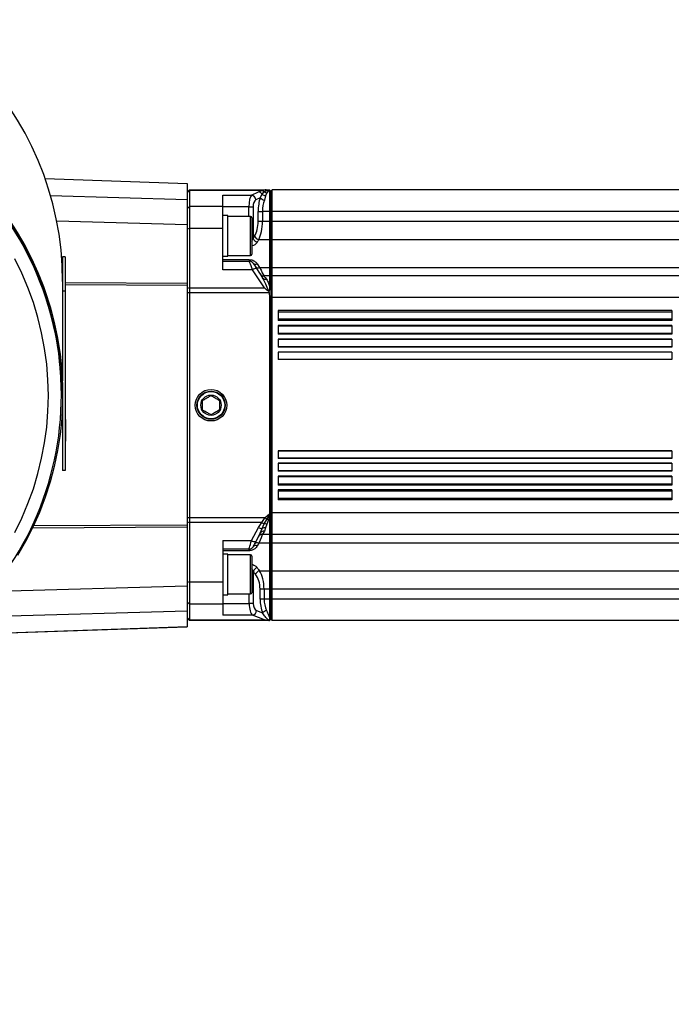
# Model space of a CAD drawing. Extents: x 0 to 8410, y 0 to 5940.
# Tile 76 of 110: x 6178 to 6452, y 3134 to 3546. Entities that reach past the tile are written whole.
import ezdxf

# ---------------------------------------------------------------- set-up
doc = ezdxf.new("R2010")
doc.units = 0
doc.header["$LTSCALE"] = 10
doc.linetypes.add('CENTERX2', pattern=[20.32, 12.7, -2.54, 2.54, -2.54])
doc.layers.get('0').update_dxf_attribs({"linetype": 'CONTINUOUS'})
doc.styles.add('SLDTEXTSTYLE0', font='TXT', dxfattribs={"width": 0.605})
doc.dimstyles.new('SLDDIMSTYLE11', dxfattribs={"dimtxt": 50, "dimasz": 50, "dimexe": 0, "dimexo": 0.0625, "dimgap": 12.5, "dimtad": 1, "dimdec": 1, "dimrnd": 1e-09, "dimzin": 12, "dimtxsty": 'SLDTEXTSTYLE0', "dimsah": 1, "dimcen": 0.09, "dimazin": 3, "dimtfac": 1, "dimtmove": 0, "dimatfit": 3, "dimtolj": 1, "dimtzin": 12})

# ---------------------------------------------------------------- blocks, each defined once
blk = doc.blocks.new('_D_21')
at = {"color": 7, "linetype": 'CONTINUOUS'}
for p, q in [((5638.08, 3303.69), (5638.08, 3824.64)), ((5744.08, 3303.69), (5744.08, 3824.64)), ((5638.08, 3809.64), (5538.08, 3809.64)), ((5638.08, 3809.64), (5744.08, 3809.64)), ((5744.08, 3809.64), (6258.91, 3809.64))]:
    blk.add_line(p, q, dxfattribs=at)
for points in [[(5638.08, 3809.64), (5588.08, 3817.14), (5588.08, 3802.14)], [(5744.08, 3809.64), (5794.08, 3802.14), (5794.08, 3817.14)]]:
    blk.add_solid(points, dxfattribs=at)
at = {"color": 7, "linetype": 'CONTINUOUS', "char_height": 50, "attachment_point": 1, "style": 'SLDTEXTSTYLE0'}
for s, insert in [('106', (5987.94, 3950.83)), ('(4x M12)', (5987.94, 3874.1))]:
    blk.add_mtext(s, dxfattribs=dict(at, insert=insert))

msp = doc.modelspace()

# ---------------------------------------------------------------- linework, layer by layer
at = {"color": 7, "linetype": 'CONTINUOUS'}
for p, q in [((6188.731794, 3479.200068), (6248.080914, 3477.127554)), ((6248.080914, 3477.127554), (6248.080914, 3476.991298)), ((6248.080914, 3476.991298), (6248.080914, 3470.45994)), ((6249.080961, 3474.452915), (6248.080914, 3473.452928)), ((6249.080961, 3474.452915), (6249.080961, 3474.180343)), ((6249.080961, 3474.452915), (6280.671542, 3474.452915)), ((6249.080961, 3474.180343), (6249.080961, 3467.519882)), ((6280.671542, 3474.452915), (6282.572393, 3474.452915)), ((6282.572393, 3474.452915), (6282.570784, 3474.428656)), ((6282.570784, 3474.428656), (6282.580917, 3474.354687)), ((6283.08094, 3473.952951), (6282.580917, 3474.452915)), ((6282.580917, 3474.354687), (6282.580917, 3465.452912)), ((6283.580904, 3474.452915), (6283.08094, 3473.952951)), ((6283.08094, 3473.952951), (6283.08094, 3465.452912)), ((6283.580904, 3465.452912), (6283.580904, 3474.452915)), ((6453.580921, 3474.452915), (6283.580904, 3474.452915)), ((6248.080914, 3470.45994), (6248.080914, 3459.859791)), ((6263.080959, 3467.519882), (6263.080959, 3472.174051)), ((6249.080961, 3467.519882), (6249.080961, 3458.327475)), ((6263.080959, 3458.327475), (6263.080959, 3467.519882)), ((6282.580917, 3465.452912), (6282.580917, 3461.290422)), ((6283.08094, 3465.452912), (6283.08094, 3461.290422)), ((6283.580904, 3461.290422), (6283.580904, 3465.452912)), ((6265.080934, 3463.66361), (6263.080959, 3463.66361)), ((6265.080934, 3463.015291), (6265.080934, 3463.66361)), ((6274.58096, 3463.298591), (6265.080934, 3463.298591)), ((6265.080934, 3446.663591), (6265.080934, 3463.015291)), ((6275.080924, 3462.798598), (6275.080924, 3447.803738)), ((6282.580917, 3461.290422), (6282.580917, 3453.606668)), ((6283.08094, 3461.290422), (6283.08094, 3453.222486)), ((6283.580904, 3453.606668), (6283.580904, 3461.290422)), ((6248.080914, 3459.859791), (6248.080914, 3435.484263)), ((6249.080961, 3458.327475), (6249.080961, 3433.470252)), ((6263.080959, 3440.957698), (6263.080959, 3458.327475)), ((6282.580917, 3453.606668), (6282.580917, 3442.052933)), ((6283.08094, 3453.222486), (6283.08094, 3441.732916)), ((6283.580904, 3442.052933), (6283.580904, 3453.606668)), ((6275.080924, 3447.803738), (6275.080924, 3447.528603)), ((6197.080915, 3446.430596), (6196.080928, 3446.430596)), ((6196.080928, 3446.430596), (6196.080928, 3432.062658)), ((6197.080915, 3446.430596), (6197.080915, 3432.062658)), ((6197.305923, 3443.748685), (6197.080915, 3443.748685)), ((6197.280948, 3443.719151), (6197.080915, 3443.719151)), ((6263.080959, 3446.663591), (6265.080934, 3446.663591)), ((6263.080959, 3444.663616), (6274.000232, 3444.663616)), ((6265.080934, 3447.02861), (6274.58096, 3447.02861)), ((6197.280948, 3441.935542), (6197.080915, 3441.935542)), ((6197.280948, 3441.520544), (6197.080915, 3441.520544)), ((6197.280948, 3440.635594), (6197.080915, 3440.635594)), ((6197.280948, 3440.268459), (6197.080915, 3440.268459)), ((6197.305923, 3439.527305), (6197.080915, 3439.527305)), ((6197.280948, 3441.520544), (6197.280948, 3441.935542)), ((6197.280948, 3440.635594), (6197.280948, 3441.520544)), ((6197.280948, 3440.268459), (6197.280948, 3440.635594)), ((6197.280948, 3439.677599), (6197.280948, 3440.268459)), ((6197.280948, 3438.710841), (6197.280948, 3439.484539)), ((6277.129953, 3441.536101), (6279.648845, 3437.691423)), ((6282.580917, 3442.052933), (6282.580917, 3438.452932)), ((6283.08094, 3441.732916), (6283.08094, 3437.952938)), ((6283.580904, 3438.452932), (6283.580904, 3442.052933)), ((6197.280948, 3438.710841), (6197.080915, 3438.710841)), ((6197.305923, 3437.557908), (6197.080915, 3437.557908)), ((6197.280948, 3436.953636), (6197.080915, 3436.953636)), ((6197.280948, 3436.553749), (6197.080915, 3436.553749)), ((6197.280948, 3436.210188), (6197.080915, 3436.210188)), ((6197.280948, 3435.540321), (6197.080915, 3435.540321)), ((6197.280948, 3437.61498), (6197.280948, 3438.710841)), ((6197.280948, 3436.953636), (6197.280948, 3437.421086)), ((6197.280948, 3436.553749), (6197.280948, 3436.953636)), ((6197.280948, 3436.210188), (6197.280948, 3436.553749)), ((6197.280948, 3435.540321), (6197.280948, 3436.210188)), ((6197.280948, 3435.196402), (6197.280948, 3435.540321)), ((6248.080914, 3435.484263), (6248.080914, 3434.449616)), ((6282.580917, 3438.452932), (6280.230646, 3438.452932)), ((6283.08094, 3437.952938), (6282.580917, 3438.452932)), ((6282.580917, 3438.452932), (6282.580917, 3433.690759)), ((6283.580904, 3438.452932), (6283.08094, 3437.952938)), ((6283.08094, 3437.952938), (6283.08094, 3429.452928)), ((6283.580904, 3429.452928), (6283.580904, 3438.452932)), ((6453.580921, 3438.452932), (6283.580904, 3438.452932)), ((6197.080915, 3432.062658), (6196.080928, 3432.062658)), ((6196.080928, 3432.062658), (6196.080928, 3394.601705)), ((6197.280948, 3435.196402), (6197.080915, 3435.196402)), ((6197.280948, 3434.866937), (6197.080915, 3434.866937)), ((6197.280948, 3434.523019), (6197.080915, 3434.523019)), ((6197.280948, 3433.78559), (6197.080915, 3433.78559)), ((6197.280948, 3433.441314), (6197.080915, 3433.441314)), ((6197.305923, 3432.761731), (6197.080915, 3432.761731)), ((6197.280948, 3432.74388), (6197.080915, 3432.74388)), ((6197.080915, 3432.062658), (6197.080915, 3357.140722)), ((6197.280948, 3431.257131), (6197.080915, 3431.257131)), ((6197.280948, 3434.866937), (6197.280948, 3435.196402)), ((6197.280948, 3434.523019), (6197.280948, 3434.866937)), ((6197.280948, 3433.78559), (6197.280948, 3434.523019)), ((6197.280948, 3433.441314), (6197.280948, 3433.78559)), ((6197.280948, 3432.918879), (6197.280948, 3433.441314)), ((6197.280948, 3430.059942), (6197.280948, 3431.257131)), ((6248.080914, 3434.449616), (6248.080914, 3334.456238)), ((6249.080961, 3433.470252), (6249.080961, 3431.399705)), ((6249.080961, 3431.399705), (6249.080961, 3337.506148)), ((6282.356267, 3432.109448), (6282.265608, 3431.918325)), ((6282.265608, 3431.918325), (6282.372777, 3431.399705)), ((6282.372777, 3431.399705), (6282.580917, 3429.452928)), ((6197.280948, 3430.059942), (6197.080915, 3430.059942)), ((6197.280948, 3391.217979), (6197.280948, 3430.059942)), ((6282.580917, 3429.452928), (6282.580917, 3339.452925)), ((6283.08094, 3429.452928), (6283.08094, 3339.452925)), ((6283.580904, 3339.452925), (6283.580904, 3429.452928)), ((6450.580959, 3423.95294), (6286.080961, 3423.95294)), ((6286.080961, 3423.95294), (6286.080961, 3419.803443)), ((6450.580959, 3423.95294), (6450.580959, 3419.803443)), ((6450.580959, 3419.803443), (6286.080961, 3419.803443)), ((6450.580959, 3417.803439), (6286.080961, 3417.803439)), ((6286.080961, 3417.803439), (6286.080961, 3414.076599)), ((6450.580959, 3417.803439), (6450.580959, 3414.076599)), ((6450.580959, 3414.076599), (6286.080961, 3414.076599)), ((6450.580959, 3412.076595), (6286.080961, 3412.076595)), ((6286.080961, 3412.076595), (6286.080961, 3408.671709)), ((6450.580959, 3412.076595), (6450.580959, 3408.671709)), ((6450.580959, 3408.671709), (6286.080961, 3408.671709)), ((6450.580959, 3406.671735), (6286.080961, 3406.671735)), ((6286.080961, 3406.671735), (6286.080961, 3403.510156)), ((6450.580959, 3406.671735), (6450.580959, 3403.510156)), ((6450.580959, 3403.510156), (6286.080961, 3403.510156)), ((6196.080928, 3389.219436), (6196.080928, 3394.601705)), ((6197.280948, 3394.829633), (6197.305923, 3394.829633)), ((6197.280948, 3391.217979), (6197.080915, 3391.217979)), ((6197.280948, 3390.89969), (6197.080915, 3390.89969)), ((6197.280948, 3390.69772), (6197.080915, 3390.69772)), ((6197.305923, 3390.180382), (6197.080915, 3390.180382)), ((6197.305923, 3393.185499), (6197.280948, 3393.185499)), ((6197.280948, 3392.988774), (6197.305923, 3392.988774)), ((6197.280948, 3390.89969), (6197.280948, 3391.217979)), ((6197.280948, 3390.69772), (6197.280948, 3390.89969)), ((6197.280948, 3390.335622), (6197.280948, 3390.69772)), ((6197.280948, 3389.746132), (6197.280948, 3390.160593)), ((6195.580904, 3388.860377), (6195.580904, 3388.9187)), ((6196.080928, 3389.219436), (6196.080928, 3389.035525)), ((6196.080928, 3388.969692), (6196.080928, 3389.035525)), ((6196.080928, 3388.969692), (6196.080928, 3357.140722)), ((6197.280948, 3389.746132), (6197.080915, 3389.746132)), ((6197.280948, 3378.42414), (6197.280948, 3389.746132)), ((6197.280948, 3378.42414), (6197.080915, 3378.42414)), ((6197.280948, 3378.42414), (6197.280948, 3371.354225)), ((6197.280948, 3371.354225), (6197.080915, 3371.354225)), ((6197.280948, 3371.354225), (6197.280948, 3369.356307)), ((6197.280948, 3369.919183), (6197.305923, 3369.919183)), ((6197.280948, 3369.356307), (6197.080915, 3369.356307)), ((6197.280948, 3366.958859), (6197.080915, 3366.958859)), ((6197.280948, 3366.958859), (6197.280948, 3369.356307)), ((6197.280948, 3368.919077), (6197.305923, 3368.919077)), ((6450.580959, 3365.395697), (6286.080961, 3365.395697)), ((6286.080961, 3365.395697), (6286.080961, 3362.234118)), ((6450.580959, 3365.395697), (6450.580959, 3362.234118)), ((6450.580959, 3362.234118), (6286.080961, 3362.234118)), ((6197.080915, 3357.140722), (6196.080928, 3357.140722)), ((6450.580959, 3360.234114), (6286.080961, 3360.234114)), ((6286.080961, 3360.234114), (6286.080961, 3356.829258)), ((6450.580959, 3360.234114), (6450.580959, 3356.829258)), ((6450.580959, 3356.829258), (6286.080961, 3356.829258)), ((6450.580959, 3354.829254), (6286.080961, 3354.829254)), ((6286.080961, 3354.829254), (6286.080961, 3351.102414)), ((6450.580959, 3354.829254), (6450.580959, 3351.102414)), ((6450.580959, 3351.102414), (6286.080961, 3351.102414)), ((6450.580959, 3349.10241), (6286.080961, 3349.10241)), ((6286.080961, 3349.10241), (6286.080961, 3344.952914)), ((6450.580959, 3349.10241), (6450.580959, 3344.952914)), ((6450.580959, 3344.952914), (6286.080961, 3344.952914)), ((6249.080961, 3337.506148), (6249.080961, 3335.435602)), ((6282.572393, 3339.060518), (6282.570784, 3338.666114)), ((6282.570784, 3338.666114), (6282.580917, 3338.12696)), ((6282.580917, 3338.12696), (6282.580917, 3330.452921)), ((6283.08094, 3339.452925), (6283.08094, 3330.952915)), ((6283.580904, 3330.452921), (6283.580904, 3339.452925)), ((6248.080914, 3334.456238), (6248.080914, 3333.42159)), ((6248.080914, 3333.42159), (6248.080914, 3309.046062)), ((6249.080961, 3335.435602), (6249.080961, 3310.578378)), ((6278.626804, 3330.984148), (6276.812618, 3327.534797)), ((6282.580917, 3330.452921), (6279.555266, 3330.452921)), ((6283.08094, 3330.952915), (6282.580917, 3330.452921)), ((6282.580917, 3330.452921), (6282.580917, 3326.85292)), ((6283.580904, 3330.452921), (6283.08094, 3330.952915)), ((6283.08094, 3330.952915), (6283.08094, 3327.172937)), ((6453.580921, 3330.452921), (6283.580904, 3330.452921)), ((6283.580904, 3326.85292), (6283.580904, 3330.452921)), ((6263.080959, 3327.948155), (6263.080959, 3310.578378)), ((6273.873096, 3324.242237), (6263.080959, 3324.242237)), ((6282.580917, 3326.85292), (6282.580917, 3315.299186)), ((6283.08094, 3327.172937), (6283.08094, 3315.683367)), ((6283.580904, 3315.299186), (6283.580904, 3326.85292)), ((6265.080934, 3322.242233), (6263.080959, 3322.242233)), ((6265.080934, 3310.486319), (6265.080934, 3322.242233)), ((6274.58096, 3321.877244), (6265.080934, 3321.877244)), ((6275.080924, 3321.37725), (6275.080924, 3306.107255)), ((6282.580917, 3315.299186), (6282.580917, 3307.615432)), ((6283.08094, 3315.683367), (6283.08094, 3307.615432)), ((6283.580904, 3307.615432), (6283.580904, 3315.299186)), ((6248.080914, 3309.046062), (6248.080914, 3298.445942)), ((6249.080961, 3310.578378), (6249.080961, 3301.386001)), ((6263.080959, 3310.578378), (6263.080959, 3301.386001)), ((6265.080934, 3305.242243), (6265.080934, 3310.486319)), ((6263.080959, 3305.242243), (6265.080934, 3305.242243)), ((6265.080934, 3305.607232), (6274.58096, 3305.607232)), ((6282.580917, 3307.615432), (6282.580917, 3303.452911)), ((6283.08094, 3307.615432), (6283.08094, 3303.452911)), ((6283.580904, 3303.452911), (6283.580904, 3307.615432)), ((6249.080961, 3301.386001), (6249.080961, 3294.72551)), ((6263.080959, 3301.386001), (6263.080959, 3296.731772)), ((6282.580917, 3303.452911), (6282.580917, 3295.513096)), ((6283.08094, 3303.452911), (6283.08094, 3294.952931)), ((6283.580904, 3294.452938), (6283.580904, 3303.452911)), ((6248.080914, 3298.445942), (6248.080914, 3291.914525)), ((6248.080914, 3295.452925), (6249.080961, 3294.452938)), ((6248.080914, 3291.778328), (6154.20032, 3288.499924)), ((6248.080914, 3291.914525), (6248.080914, 3291.778328)), ((6249.080961, 3294.72551), (6249.080961, 3294.452938)), ((6282.372777, 3294.452938), (6249.080961, 3294.452938)), ((6282.356267, 3294.619026), (6282.265608, 3294.469746)), ((6282.265608, 3294.469746), (6282.372777, 3294.452938)), ((6282.372777, 3294.452938), (6282.580917, 3294.452938)), ((6283.08094, 3294.952931), (6282.580917, 3294.452938)), ((6283.580904, 3294.452938), (6283.08094, 3294.952931)), ((6453.580921, 3294.452938), (6283.580904, 3294.452938))]:
    msp.add_line(p, q, dxfattribs=at)
at = {"color": 8, "linetype": 'CONTINUOUS'}
for p, q in [((6248.080914, 3476.991298), (6188.780193, 3479.062142)), ((6249.080961, 3474.180343), (6248.080914, 3473.21439)), ((6279.272382, 3474.180343), (6249.080961, 3474.180343)), ((6275.042539, 3472.174051), (6277.903144, 3473.631444)), ((6277.903144, 3473.631444), (6279.272382, 3474.180343)), ((6278.626804, 3471.166494), (6279.394572, 3472.562316)), ((6279.272382, 3474.180343), (6280.671542, 3474.452915)), ((6279.394572, 3472.562316), (6280.305629, 3473.539593)), ((6280.305629, 3473.539593), (6281.352346, 3474.171343)), ((6281.338875, 3473.125639), (6280.885999, 3471.975567)), ((6282.03315, 3473.992171), (6281.338875, 3473.125639)), ((6281.352346, 3474.171343), (6282.570784, 3474.428656)), ((6282.580917, 3474.354687), (6282.03315, 3473.992171)), ((6191.005533, 3472.087266), (6248.080914, 3470.45994)), ((6263.080959, 3472.174051), (6275.042539, 3472.174051)), ((6278.626804, 3471.166494), (6276.812618, 3470.242205)), ((6280.885999, 3471.975567), (6280.396943, 3470.127645)), ((6249.080961, 3467.519882), (6248.080914, 3466.553929)), ((6263.080959, 3467.519882), (6249.080961, 3467.519882)), ((6273.873096, 3467.344465), (6263.080959, 3467.344465)), ((6273.873096, 3467.344465), (6275.643175, 3467.344465)), ((6273.873096, 3463.298591), (6273.873096, 3467.344465)), ((6275.643175, 3467.344465), (6275.643175, 3454.132738)), ((6277.785187, 3461.290422), (6277.785187, 3465.452912)), ((6277.785187, 3465.452912), (6279.555266, 3465.452912)), ((6279.555266, 3465.452912), (6279.555266, 3461.290422)), ((6282.580917, 3465.452912), (6279.555266, 3465.452912)), ((6283.08094, 3465.452912), (6282.580917, 3465.452912)), ((6283.580904, 3465.452912), (6283.08094, 3465.452912)), ((6453.580921, 3465.452912), (6283.580904, 3465.452912)), ((6248.080914, 3459.859791), (6193.598275, 3461.413237)), ((6274.58096, 3447.321745), (6274.58096, 3463.298591)), ((6277.785187, 3461.290422), (6279.555266, 3461.290422)), ((6279.555266, 3461.290422), (6282.580917, 3461.290422)), ((6283.08094, 3461.290422), (6282.580917, 3461.290422)), ((6283.580904, 3461.290422), (6283.08094, 3461.290422)), ((6283.580904, 3461.290422), (6453.580921, 3461.290422)), ((6249.080961, 3458.327475), (6248.080914, 3458.068641)), ((6263.080959, 3458.327475), (6249.080961, 3458.327475)), ((6282.580917, 3453.606668), (6278.040533, 3453.606668)), ((6283.08094, 3453.222486), (6282.580917, 3453.606668)), ((6283.580904, 3453.606668), (6283.08094, 3453.222486)), ((6453.580921, 3453.606668), (6283.580904, 3453.606668)), ((6263.080959, 3445.311191), (6274.000232, 3445.311191)), ((6274.000232, 3445.311191), (6274.000232, 3444.663616)), ((6274.58096, 3447.02861), (6274.58096, 3447.321745)), ((6277.346079, 3443.542572), (6278.343742, 3442.052933)), ((6197.280948, 3439.484539), (6197.080915, 3439.484539)), ((6275.457029, 3440.957698), (6263.080959, 3440.957698)), ((6280.362551, 3433.470252), (6275.457029, 3440.957698)), ((6278.343742, 3442.052933), (6282.580917, 3442.052933)), ((6283.08094, 3441.732916), (6282.580917, 3442.052933)), ((6283.580904, 3442.052933), (6283.08094, 3441.732916)), ((6283.580904, 3442.052933), (6453.580921, 3442.052933)), ((6197.280948, 3437.421086), (6197.080915, 3437.421086)), ((6197.280948, 3435.717824), (6248.080914, 3435.484263)), ((6248.080914, 3434.449616), (6197.280948, 3434.683176)), ((6249.080961, 3433.470252), (6248.080914, 3433.211448)), ((6249.080961, 3431.399705), (6248.080914, 3431.399705)), ((6249.080961, 3433.470252), (6280.362551, 3433.470252)), ((6282.372777, 3431.399705), (6249.080961, 3431.399705)), ((6283.08094, 3429.452928), (6282.580917, 3429.452928)), ((6283.580904, 3429.452928), (6283.08094, 3429.452928)), ((6453.580921, 3429.452928), (6283.580904, 3429.452928)), ((6450.580959, 3423.37248), (6286.080961, 3423.37248)), ((6450.580959, 3420.383873), (6286.080961, 3420.383873)), ((6450.580959, 3417.434307), (6286.080961, 3417.434307)), ((6450.580959, 3414.44573), (6286.080961, 3414.44573)), ((6450.580959, 3411.868455), (6286.080961, 3411.868455)), ((6450.580959, 3408.879879), (6286.080961, 3408.879879)), ((6450.580959, 3406.585219), (6286.080961, 3406.585219)), ((6450.580959, 3403.596642), (6286.080961, 3403.596642)), ((6197.280948, 3390.160593), (6197.080915, 3390.160593)), ((6450.580959, 3365.309211), (6286.080961, 3365.309211)), ((6450.580959, 3362.320604), (6286.080961, 3362.320604)), ((6450.580959, 3360.025975), (6286.080961, 3360.025975)), ((6450.580959, 3357.037398), (6286.080961, 3357.037398)), ((6450.580959, 3354.460123), (6286.080961, 3354.460123)), ((6450.580959, 3351.471546), (6286.080961, 3351.471546)), ((6450.580959, 3348.52195), (6286.080961, 3348.52195)), ((6450.580959, 3345.533373), (6286.080961, 3345.533373)), ((6248.080914, 3337.506148), (6249.080961, 3337.506148)), ((6249.080961, 3337.506148), (6280.671542, 3337.506148)), ((6279.272382, 3335.435602), (6280.671542, 3337.506148)), ((6280.305629, 3334.82829), (6281.352346, 3336.742255)), ((6280.671542, 3337.506148), (6282.572393, 3339.060518)), ((6282.03315, 3336.610111), (6281.338875, 3334.748718)), ((6281.352346, 3336.742255), (6282.570784, 3338.666114)), ((6282.580917, 3338.12696), (6282.03315, 3336.610111)), ((6283.08094, 3339.452925), (6282.580917, 3339.452925)), ((6283.580904, 3339.452925), (6283.08094, 3339.452925)), ((6453.580921, 3339.452925), (6283.580904, 3339.452925)), ((6248.080914, 3333.42159), (6183.447038, 3333.124431)), ((6183.935856, 3334.161314), (6248.080914, 3334.456238)), ((6248.080914, 3335.694405), (6249.080961, 3335.435602)), ((6279.272382, 3335.435602), (6249.080961, 3335.435602)), ((6275.042539, 3327.948155), (6277.903144, 3333.387139)), ((6277.903144, 3333.387139), (6279.272382, 3335.435602)), ((6278.626804, 3330.984148), (6279.394572, 3332.889202)), ((6279.394572, 3332.889202), (6280.305629, 3334.82829)), ((6280.885999, 3333.251687), (6280.396943, 3331.762227)), ((6281.338875, 3334.748718), (6280.885999, 3333.251687)), ((6263.080959, 3327.948155), (6275.042539, 3327.948155)), ((6273.873096, 3324.242237), (6273.873096, 3323.594662)), ((6278.040533, 3326.85292), (6277.413313, 3325.686219)), ((6282.580917, 3326.85292), (6278.040533, 3326.85292)), ((6283.08094, 3327.172937), (6282.580917, 3326.85292)), ((6283.580904, 3326.85292), (6283.08094, 3327.172937)), ((6453.580921, 3326.85292), (6283.580904, 3326.85292)), ((6273.873096, 3323.594662), (6263.080959, 3323.594662)), ((6274.58096, 3305.607232), (6274.58096, 3321.877244)), ((6275.673156, 3315.059068), (6275.673156, 3301.561388)), ((6278.343742, 3315.299186), (6282.580917, 3315.299186)), ((6283.08094, 3315.683367), (6282.580917, 3315.299186)), ((6283.580904, 3315.299186), (6283.08094, 3315.683367)), ((6283.580904, 3315.299186), (6453.580921, 3315.299186)), ((6166.687911, 3306.725326), (6248.080914, 3309.046062)), ((6248.080914, 3310.837182), (6249.080961, 3310.578378)), ((6263.080959, 3310.578378), (6249.080961, 3310.578378)), ((6274.000232, 3301.561388), (6274.000232, 3305.607232)), ((6278.557723, 3303.452911), (6278.557723, 3307.615432)), ((6280.230646, 3307.615432), (6278.557723, 3307.615432)), ((6282.580917, 3307.615432), (6280.230646, 3307.615432)), ((6280.230646, 3307.615432), (6280.230646, 3303.452911)), ((6283.08094, 3307.615432), (6282.580917, 3307.615432)), ((6283.580904, 3307.615432), (6283.08094, 3307.615432)), ((6453.580921, 3307.615432), (6283.580904, 3307.615432)), ((6248.080914, 3302.351924), (6249.080961, 3301.386001)), ((6263.080959, 3301.386001), (6249.080961, 3301.386001)), ((6263.080959, 3301.561388), (6274.000232, 3301.561388)), ((6275.673156, 3301.561388), (6274.000232, 3301.561388)), ((6280.230646, 3303.452911), (6278.557723, 3303.452911)), ((6282.580917, 3303.452911), (6280.230646, 3303.452911)), ((6283.08094, 3303.452911), (6282.580917, 3303.452911)), ((6283.580904, 3303.452911), (6283.08094, 3303.452911)), ((6453.580921, 3303.452911), (6283.580904, 3303.452911)), ((6248.080914, 3298.445942), (6156.683182, 3295.839938)), ((6248.080914, 3295.691433), (6249.080961, 3294.72551)), ((6275.457029, 3296.731772), (6263.080959, 3296.731772)), ((6280.362551, 3294.72551), (6275.457029, 3296.731772)), ((6277.129953, 3298.663619), (6279.648845, 3297.633442)), ((6153.039252, 3288.595619), (6248.080914, 3291.914525)), ((6249.080961, 3294.72551), (6280.362551, 3294.72551))]:
    msp.add_line(p, q, dxfattribs=at)
at = {"color": 7, "linetype": 'CONTINUOUS', "flags": 128}
for points in [[(6177.231644, 3456.31999), (6180.581187, 3450.466069), (6183.622067, 3444.446387), (6186.346089, 3438.277098), (6188.745891, 3431.97492), (6190.815006, 3425.556811), (6192.547863, 3419.040057), (6193.93981, 3412.44224), (6194.987063, 3405.781152), (6195.686762, 3399.074736), (6196.037118, 3392.34105), (6196.037118, 3385.598304), (6195.686762, 3378.864648), (6194.987063, 3372.158232), (6193.93981, 3365.497145), (6192.547863, 3358.899328), (6190.815006, 3352.382573), (6188.745891, 3345.964464), (6186.346089, 3339.662256), (6183.622067, 3333.492997), (6180.581187, 3327.473315), (6177.231644, 3321.619364)], [(6275.673156, 3443.759652), (6275.707428, 3443.707349), (6275.809054, 3443.552258), (6275.974457, 3443.299832), (6276.197855, 3442.958804), (6276.4715, 3442.541095), (6276.785855, 3442.061307), (6277.129953, 3441.536101)], [(6276.812618, 3327.534797), (6276.53641, 3327.009621), (6276.284044, 3326.529803), (6276.064401, 3326.112124), (6275.88505, 3325.771096), (6275.752251, 3325.51864), (6275.670712, 3325.363579), (6275.643175, 3325.311276)]]:
    msp.add_lwpolyline(points, dxfattribs=at)
at = {"color": 8, "linetype": 'CONTINUOUS', "flags": 128}
for points in [[(6176.148002, 3331.319603), (6179.035996, 3337.2525), (6181.603794, 3343.330535), (6183.844124, 3349.536451), (6185.750638, 3355.852696), (6187.317942, 3362.261357), (6188.541596, 3368.744257), (6189.418112, 3375.283035), (6189.945047, 3381.859156), (6190.120851, 3388.453963), (6189.945047, 3395.04877), (6189.418112, 3401.624861), (6188.541596, 3408.163639), (6187.317942, 3414.646539), (6185.750638, 3421.0552), (6183.844124, 3427.371445), (6181.603794, 3433.577391), (6179.035996, 3439.655426), (6176.148002, 3445.588293)], [(6275.457029, 3440.957698), (6275.112932, 3441.833022), (6274.798577, 3442.632707), (6274.524932, 3443.32886), (6274.301534, 3443.89722), (6274.136131, 3444.317969), (6274.034505, 3444.576445), (6274.000232, 3444.663616)], [(6278.343742, 3442.052933), (6278.994565, 3440.811189), (6279.522722, 3439.803603), (6279.91194, 3439.060988), (6280.150359, 3438.606116), (6280.230646, 3438.452932)], [(6280.230646, 3438.452932), (6280.354683, 3438.297989), (6280.722623, 3437.838497), (6281.321769, 3437.09028)], [(6280.671542, 3337.506148), (6280.76077, 3337.405982), (6280.84964, 3337.306263), (6280.937736, 3337.207469), (6281.02458, 3337.110015), (6281.109874, 3337.01432), (6281.193142, 3336.92086), (6281.274085, 3336.830022), (6281.352346, 3336.742255)], [(6279.555266, 3330.452921), (6279.490833, 3330.299738), (6279.299443, 3329.844865), (6278.986995, 3329.10225), (6278.563027, 3328.094664), (6278.040533, 3326.85292)], [(6280.396943, 3331.762227), (6279.93453, 3331.042948), (6279.650872, 3330.601665), (6279.555266, 3330.452921)], [(6273.873096, 3324.242237), (6273.900573, 3324.329408), (6273.982172, 3324.587884), (6274.114912, 3325.008633), (6274.294262, 3325.576993), (6274.513965, 3326.273146), (6274.766331, 3327.072831), (6275.042539, 3327.948155)]]:
    msp.add_lwpolyline(points, dxfattribs=at)
at = {"color": 7, "linetype": 'CONTINUOUS'}
for radius in [6.6, 5.9, 5.712475, 4.25]:
    msp.add_circle((6258.080933, 3384.452925), radius, dxfattribs=at)
at = {"color": 7, "linetype": 'CENTERX2'}
msp.add_arc((5691.080933, 2964.452925), 970, 74.298428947, 58.256891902, dxfattribs=at)
at = {"color": 7, "linetype": 'CONTINUOUS'}
for centre, radius, start, end in [((6066.147973, 3436.086403), 129.932973, 0.03010157, 90.02956228), ((6066.065074, 3388.905855), 130.015919, 0.0571434, 155.92046691), ((6066.148019, 3389.151189), 129.932927, 0.03009425, 90.02958274), ((6066.264443, 3388.901674), 129.316462, 0.00754382, 51.3128456), ((6066.295715, 3388.861349), 129.282176, 312.97860393, 50.07623674), ((6274.580933, 3462.798603), 0.5, 0, 90), ((6274.000244, 3442.663603), 2, 33.23138455, 90), ((6274.580933, 3447.528603), 0.5, 270, 360), ((6280.230635, 3440.452925), 2, 213.23138455, 270), ((6279.555275, 3328.452925), 2, 90, 152.25803952), ((6273.873073, 3326.242247), 2, 270, 332.25803952), ((6274.580933, 3321.377247), 0.5, 0, 90), ((6274.580933, 3306.107247), 0.5, 270, 360)]:
    msp.add_arc(centre, radius, start, end, dxfattribs=at)
at = {"color": 8, "linetype": 'CONTINUOUS'}
for centre, radius, start, end in [((6277.570887, 3471.593117), 2.06523, 27.98844506, 80.7419245), ((6278.880126, 3472.394347), 1.828564, 38.77832702, 77.61286564), ((6281.012784, 3474.486704), 2.514335, 229.93962878, 267.10964983), ((6281.689183, 3475.49651), 2.396611, 234.73941883, 261.59509094), ((6280.647129, 3473.430055), 1.023151, 46.42845049, 88.63276761), ((6282.211644, 3476.053423), 2.068966, 245.46007144, 265.05082758), ((6274.655445, 3470.042519), 2.166395, 5.28868712, 79.70706604), ((6280.956859, 3473.10924), 3.033713, 219.82056965, 259.36425552), ((6278.030499, 3455.130879), 2.587586, 202.68981423, 256.20092527), ((6278.656127, 3456.103517), 2.571617, 201.92188547, 256.15004186), ((6276.65337, 3444.75894), 1.399785, 225.55205261, 299.66106416), ((6276.962077, 3439.313139), 2.229292, 85.68128332, 132.46376726), ((6277.6289, 3443.251032), 1.395148, 226.62865213, 300.82227746), ((6280.936199, 3438.645643), 1.602441, 216.54679462, 283.92276636), ((6280.570931, 3330.896574), 5.897676, 75.64486512, 82.38618672), ((6280.05025, 3337.335635), 4.494517, 241.46362468, 261.61153088), ((6282.967737, 3340.540064), 6.301681, 234.09749139, 245.01100434), ((6280.658372, 3330.938806), 2.324056, 84.37921412, 122.94207231), ((6280.585688, 3331.716718), 3.12415, 76.04938778, 95.14309153), ((6280.062399, 3330.120736), 1.675235, 78.48059584, 148.9759731), ((6276.386309, 3329.705851), 2.212513, 232.60183069, 281.10926669), ((6276.768928, 3324.362459), 1.472268, 64.0439048, 139.8748465), ((6277.379506, 3325.542301), 1.467883, 63.23534, 139.07306398), ((6278.195573, 3313.943708), 2.758009, 107.93932288, 156.14598503), ((6279.186472, 3312.702828), 2.729701, 107.98247578, 157.15902907), ((6274.951726, 3298.859626), 2.187028, 283.35864542, 354.85809967), ((6282.160272, 3295.51427), 3.286055, 104.7836746, 139.84193069)]:
    msp.add_arc(centre, radius, start, end, dxfattribs=at)
for centre, major_axis, ratio, start_param, end_param in [((6275.450912, 3467.344448), (0, 5), 0.3155677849, 0.2617993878, 1.5707963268), ((6277.221018, 3467.344448), (0, 3), 0.5259463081, 0.2617993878, 1.5707963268), ((6283.570578, 3465.452925), (0, 11), 0.5259463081, 1.0246316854, 1.5707963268), ((6285.340684, 3465.452925), (0, 9), 0.6428232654, 1.0246316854, 1.5707963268), ((6273.577599, 3461.290416), (0, 8), 0.5259463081, 3.8360909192, 4.7123889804), ((6275.347705, 3461.290416), (0, 10), 0.4207570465, 3.8360909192, 4.7123889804), ((6307.238162, 3384.452925), (0, 92), 0.5259463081, 0.6944982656, 0.7114906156), ((6309.008268, 3384.452925), (0, 90), 0.5376340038, 0.6944982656, 0.7114906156), ((6316.919834, 3384.452925), (0, 90), 0.6697234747, 2.4253545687, 2.447094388), ((6315.246906, 3384.452925), (0, 92), 0.6551642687, 2.4253545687, 2.447094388), ((6273.316393, 3307.615434), (0, 8), 0.6551642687, 4.7123889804, 5.5886870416), ((6274.989321, 3307.615434), (0, 10), 0.524131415, 4.7123889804, 5.5886870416), ((6275.965737, 3301.561401), (0, 5), 0.3930985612, 1.5707963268, 2.8797932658), ((6277.638666, 3301.561401), (0, 3), 0.6551642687, 1.5707963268, 2.8797932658), ((6285.764514, 3303.452925), (0, 11), 0.6551642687, 1.5707963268, 2.1282695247), ((6287.437442, 3303.452925), (0, 9), 0.8007563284, 1.5707963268, 2.1282695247)]:
    msp.add_ellipse(centre, major_axis=major_axis, ratio=ratio, start_param=start_param, end_param=end_param, dxfattribs=at)
for points, knots in [([(6275.080924, 3452.974381), (6275.08803, 3452.981656), (6275.401597, 3453.302676), (6275.52377, 3453.722463), (6275.643175, 3454.132738)], [0, 0, 0, 0, 0.0226613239, 1, 1, 1, 1]), ([(6277.413313, 3452.617976), (6277.096714, 3452.230747), (6276.583742, 3451.603337), (6275.651522, 3451.065391), (6275.167739, 3450.966191), (6275.080924, 3450.94839)], [0, 0, 0, 0, 0.5695053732, 0.9227472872, 1, 1, 1, 1]), ([(6274.000232, 3445.311191), (6274.367385, 3445.281871), (6275.098393, 3445.223496), (6276.172487, 3444.746223), (6276.90539, 3444.148295), (6277.245139, 3443.681314), (6277.346079, 3443.542572)], [0, 0, 0, 0, 0.2547734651, 0.5072577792, 0.8536048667, 1, 1, 1, 1]), ([(6282.356267, 3432.109448), (6282.194339, 3432.403582), (6281.548718, 3433.576318), (6280.806748, 3435.600158), (6280.018513, 3437.023774), (6279.648845, 3437.691423)], [0, 0, 0, 0, 0.1509394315, 0.601806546, 1, 1, 1, 1]), ([(6281.321769, 3437.09028), (6281.591408, 3436.582812), (6282.080472, 3435.662382), (6282.425925, 3434.301386), (6282.580917, 3433.690759)], [0, 0, 0, 0, 0.5513377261, 1, 1, 1, 1]), ([(6277.413313, 3325.686219), (6277.100562, 3325.233589), (6276.593817, 3324.500202), (6275.420792, 3323.84932), (6274.534558, 3323.617311), (6274.027119, 3323.599936), (6273.873096, 3323.594662)], [0, 0, 0, 0, 0.4201832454, 0.680813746, 0.9031171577, 1, 1, 1, 1]), ([(6275.080924, 3318.014922), (6275.407156, 3317.907428), (6276.182146, 3317.652069), (6276.904487, 3317.094845), (6277.244927, 3316.688397), (6277.346079, 3316.567632)], [0, 0, 0, 0, 0.3381734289, 0.803356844, 1, 1, 1, 1]), ([(6275.673156, 3315.059068), (6275.624603, 3315.182965), (6275.483588, 3315.542804), (6275.240387, 3315.862709), (6275.080924, 3316.072466)], [0, 0, 0, 0, 0.34431161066, 1, 1, 1, 1]), ([(6282.356267, 3294.619026), (6282.194338, 3294.714634), (6281.54871, 3295.095832), (6280.806767, 3296.009373), (6280.018515, 3297.114953), (6279.648845, 3297.633442)], [0, 0, 0, 0, 0.1509393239, 0.6018118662, 1, 1, 1, 1]), ([(6281.321769, 3298.691543), (6281.591408, 3297.993682), (6282.080471, 3296.727922), (6282.425925, 3295.889337), (6282.580917, 3295.513096)], [0, 0, 0, 0, 0.5513379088, 1, 1, 1, 1])]:
    msp.add_open_spline(points, degree=3, knots=knots, dxfattribs=at)
at = {"color": 7, "linetype": 'CONTINUOUS'}
for points, knots in [([(6197.280948, 3442.110571), (6197.280948, 3442.459491), (6197.280948, 3443.425845), (6197.280948, 3443.604807), (6197.280948, 3443.719151)], [0, 0, 0, 0, 0.36106850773, 1, 1, 1, 1]), ([(6197.280948, 3437.421086), (6197.280948, 3437.473759), (6197.280948, 3437.556662), (6197.280948, 3437.544385), (6197.280948, 3437.539908)], [0, 0, 0, 0, 0.6353536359, 1, 1, 1, 1]), ([(6197.280948, 3431.43213), (6197.280948, 3431.71079), (6197.280948, 3432.497888), (6197.280948, 3432.647339), (6197.280948, 3432.74388)], [0, 0, 0, 0, 0.35403335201, 1, 1, 1, 1]), ([(6282.265608, 3431.918325), (6281.637724, 3432.438108), (6281.004584, 3432.962241), (6280.367836, 3433.46607), (6280.362551, 3433.470252)], [0, 0, 0, 0, 0.991699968, 1, 1, 1, 1]), ([(6282.580917, 3433.690759), (6282.588106, 3433.299951), (6282.598499, 3432.734987), (6282.413344, 3432.256842), (6282.356267, 3432.109448)], [0, 0, 0, 0, 0.69173758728, 1, 1, 1, 1]), ([(6254.58092, 3386.473658), (6254.713421, 3386.550148), (6255.25284, 3386.861541), (6256.307404, 3387.470472), (6257.378951, 3388.089081), (6257.927612, 3388.405867), (6258.080904, 3388.494375)], [0, 0, 0, 0, 0.1222524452, 0.497695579, 0.8596591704, 1, 1, 1, 1]), ([(6254.58092, 3382.432195), (6254.58092, 3382.462037), (6254.58092, 3382.668045), (6254.58092, 3383.343915), (6254.58092, 3384.422713), (6254.58092, 3385.444718), (6254.58092, 3386.12586), (6254.58092, 3386.366662), (6254.58092, 3386.473658)], [0, 0, 0, 0, 0.0252644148, 0.1744078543, 0.4998101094, 0.8031665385, 0.9125407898, 1, 1, 1, 1]), ([(6258.080904, 3388.494375), (6258.213405, 3388.417874), (6258.752807, 3388.106444), (6259.80741, 3387.497556), (6260.878983, 3386.878961), (6261.427657, 3386.562166), (6261.580949, 3386.473658)], [0, 0, 0, 0, 0.1222542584, 0.4976892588, 0.8596608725, 1, 1, 1, 1]), ([(6261.580949, 3386.473658), (6261.580949, 3386.443816), (6261.580949, 3386.237808), (6261.580949, 3385.561929), (6261.580949, 3384.483121), (6261.580949, 3383.461113), (6261.580949, 3382.779984), (6261.580949, 3382.539191), (6261.580949, 3382.432195)], [0, 0, 0, 0, 0.0252644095, 0.1744078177, 0.4998171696, 0.803173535, 0.9125408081, 1, 1, 1, 1]), ([(6258.080904, 3380.411478), (6257.948424, 3380.48797), (6257.409038, 3380.799399), (6256.354421, 3381.408266), (6255.282874, 3382.026903), (6254.734212, 3382.343687), (6254.58092, 3382.432195)], [0, 0, 0, 0, 0.1222409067, 0.4976960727, 0.8596593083, 1, 1, 1, 1]), ([(6261.580949, 3382.432195), (6261.448448, 3382.355694), (6260.909048, 3382.044263), (6259.854445, 3381.435402), (6258.782921, 3380.816746), (6258.234218, 3380.499985), (6258.080904, 3380.411478)], [0, 0, 0, 0, 0.1222543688, 0.4976897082, 0.8596492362, 1, 1, 1, 1]), ([(6282.580917, 3339.452925), (6282.579475, 3339.327998), (6282.577965, 3339.197155), (6282.572634, 3339.066428), (6282.572393, 3339.060518)], [0, 0, 0, 0, 0.9547855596, 1, 1, 1, 1]), ([(6282.580917, 3295.513096), (6282.588104, 3295.331605), (6282.598494, 3295.069231), (6282.413344, 3294.725109), (6282.356267, 3294.619026)], [0, 0, 0, 0, 0.6917277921, 1, 1, 1, 1]), ([(6282.265608, 3294.469746), (6281.636885, 3294.52987), (6281.002885, 3294.590499), (6280.367836, 3294.724396), (6280.362551, 3294.72551)], [0, 0, 0, 0, 0.99167784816, 1, 1, 1, 1])]:
    msp.add_open_spline(points, degree=3, knots=knots, dxfattribs=at)

# ---------------------------------------------------------------- dimensions: what is measured, and where the dimension line sits
dim = msp.add_linear_dim(base=(5744.080933, 3809.643996), p1=(5638.080933, 3283.692658), p2=(5744.080933, 3283.692658), angle=0, text='<>\\P(4x M12)', dimstyle='SLDDIMSTYLE11', dxfattribs=at)
dim.commit()
dim.dimension.update_dxf_attribs({"geometry": '_D_21', "text_midpoint": (6123.427652, 3809.643996), "dimtype": 160})

doc.saveas('drawing.dxf')
